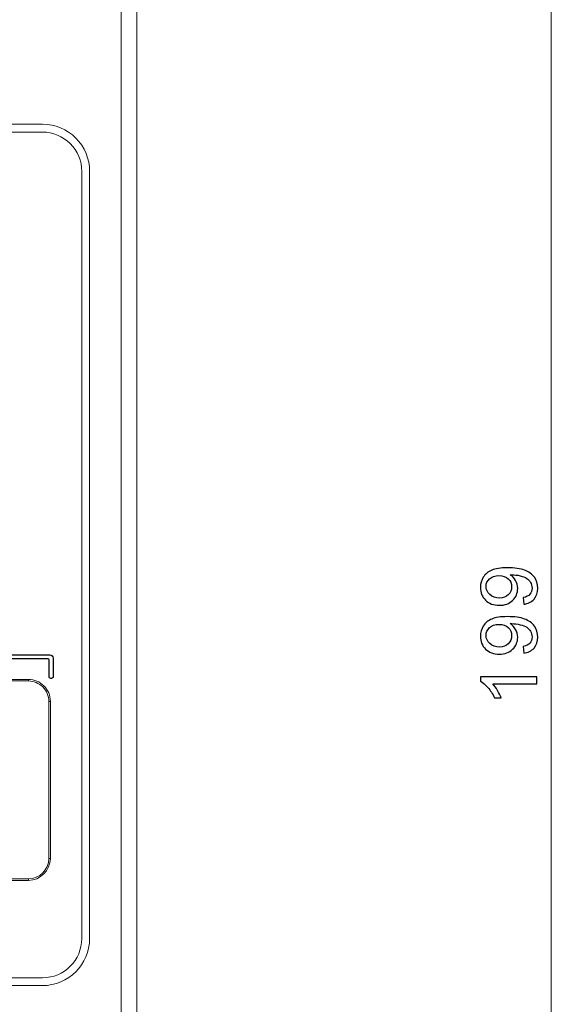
# Model space of a CAD drawing. Header units: millimetres. Extents: x -420 to 420, y -297 to 297.
# Tile 23 of 203: x -266 to -232, y -99 to -37. Entities that reach past the tile are written whole.
import ezdxf

# ---------------------------------------------------------------- set-up
doc = ezdxf.new("R2010")
doc.units = ezdxf.units.MM
doc.header["$MEASUREMENT"] = 0
doc.layers.add('layer 1', color=7, linetype='Continuous')

msp = doc.modelspace()

# ---------------------------------------------------------------- linework, layer by layer
at = {"layer": 'layer 1', "lineweight": 9}
for points in [[(-231.8141, 34.4502), (-231.8141, 34.4502), (-231.8141, -164.5536), (-231.8141, -164.5536)], [(-259.2094, -135.0531), (-259.2094, -135.0531), (-259.2094, 29.9501), (-259.2094, 29.9501)], [(-258.2094, 29.4501), (-258.2094, 29.4501), (-258.2094, -134.553), (-258.2094, -134.553)], [(-319.2105, -43.2013), (-319.2105, -43.2013), (-264.2095, -43.2013), (-264.2095, -43.2013)], [(-319.2105, -43.7013), (-319.2105, -43.7013), (-264.2095, -43.7013), (-264.2095, -43.7013)], [(-261.7094, -95.0523), (-261.7094, -95.0523), (-261.7094, -46.2014), (-261.7094, -46.2014)], [(-261.2094, -95.0523), (-261.2094, -95.0523), (-261.2094, -46.2014), (-261.2094, -46.2014)], [(-318.1105, -78.552), (-318.1105, -78.552), (-265.1095, -78.552), (-265.1095, -78.552)], [(-265.1095, -78.652), (-265.1095, -78.652), (-318.1105, -78.652), (-318.1105, -78.652)], [(-265.1095, -78.552), (-265.1095, -78.552), (-265.1095, -78.652), (-265.1095, -78.652)], [(-263.8095, -89.9522), (-263.8095, -89.9522), (-263.8095, -79.952), (-263.8095, -79.952)], [(-263.8095, -79.952), (-263.8095, -79.952), (-263.7095, -79.952), (-263.7095, -79.952)], [(-263.7095, -79.952), (-263.7095, -79.952), (-263.7095, -89.9522), (-263.7095, -89.9522)], [(-265.1095, -91.2522), (-264.3915, -91.2522), (-263.8095, -90.6702), (-263.8095, -89.9522)], [(-265.1095, -91.3522), (-264.3363, -91.3522), (-263.7095, -90.7254), (-263.7095, -89.9522)], [(-263.8095, -89.9522), (-263.8095, -89.9522), (-263.7095, -89.9522), (-263.7095, -89.9522)], [(-318.1105, -91.2522), (-318.1105, -91.2522), (-265.1095, -91.2522), (-265.1095, -91.2522)], [(-265.1095, -91.3522), (-265.1095, -91.3522), (-318.1105, -91.3522), (-318.1105, -91.3522)], [(-265.1095, -91.2522), (-265.1095, -91.2522), (-265.1095, -91.3522), (-265.1095, -91.3522)], [(-264.2095, -98.0524), (-262.5527, -98.0524), (-261.2094, -96.7091), (-261.2094, -95.0523)], [(-264.2095, -97.5523), (-262.8289, -97.5523), (-261.7094, -96.4329), (-261.7094, -95.0523)], [(-319.2105, -97.5523), (-319.2105, -97.5523), (-264.2095, -97.5523), (-264.2095, -97.5523)], [(-319.2105, -98.0524), (-319.2105, -98.0524), (-264.2095, -98.0524), (-264.2095, -98.0524)]]:
    msp.add_open_spline(points, degree=3, dxfattribs=at)
for points in [[(-261.2094, -46.2014), (-261.2094, -45.4056), (-261.5256, -44.6425), (-262.0883, -44.0799), (-262.0883, -44.0799), (-262.6509, -43.5173), (-263.4139, -43.2013), (-264.2095, -43.2013)], [(-261.7094, -46.2014), (-261.7094, -45.5382), (-261.9729, -44.9023), (-262.4417, -44.4335), (-262.4417, -44.4335), (-262.9107, -43.9647), (-263.5465, -43.7013), (-264.2095, -43.7013)], [(-263.7095, -79.952), (-263.7095, -79.5806), (-263.8571, -79.2246), (-264.1195, -78.962), (-264.1195, -78.962), (-264.3821, -78.6994), (-264.7383, -78.552), (-265.1095, -78.552)], [(-263.8095, -79.952), (-263.8095, -79.6072), (-263.9465, -79.2764), (-264.1903, -79.0326), (-264.1903, -79.0326), (-264.4341, -78.7888), (-264.7647, -78.652), (-265.1095, -78.652)]]:
    msp.add_open_spline(points, degree=3, knots=[0, 0, 0, 0, 0.3333333, 0.3333333, 0.3333333, 0.3333333, 1, 1, 1, 1], dxfattribs=at)
at = {"layer": 'layer 1'}
for points, knots in [([(-233.5707, -73.7681), (-233.5707, -73.7681), (-233.6056, -73.3407), (-233.6056, -73.3407), (-233.6056, -73.3407), (-233.4076, -73.3042), (-233.2645, -73.2347), (-233.1755, -73.132), (-233.1755, -73.132), (-233.0864, -73.0295), (-233.0415, -72.898), (-233.0415, -72.7368), (-233.0415, -72.7368), (-233.0415, -72.5994), (-233.0723, -72.479), (-233.1347, -72.3747), (-233.1347, -72.3747), (-233.1963, -72.2703), (-233.2786, -72.1855), (-233.3826, -72.1203), (-233.3826, -72.1203), (-233.4858, -72.0549), (-233.6256, -71.9998), (-233.8011, -71.9548), (-233.8011, -71.9548), (-233.9767, -71.9099), (-234.1556, -71.8879), (-234.3378, -71.8879), (-234.3378, -71.8879), (-234.3569, -71.8879), (-234.3869, -71.8887), (-234.426, -71.8904), (-234.426, -71.8904), (-234.2862, -71.9795), (-234.1722, -72.1016), (-234.0857, -72.256), (-234.0857, -72.256), (-233.9983, -72.4103), (-233.9551, -72.5782), (-233.9551, -72.758), (-233.9551, -72.758), (-233.9551, -73.0591), (-234.0624, -73.3136), (-234.277, -73.5222), (-234.277, -73.5222), (-234.4909, -73.73), (-234.7737, -73.8343), (-235.1248, -73.8343), (-235.1248, -73.8343), (-235.4876, -73.8343), (-235.7788, -73.7257), (-236.0001, -73.5077), (-236.0001, -73.5077), (-236.2206, -73.2906), (-236.3312, -73.0185), (-236.3312, -72.6902), (-236.3312, -72.6902), (-236.3312, -72.4544), (-236.2688, -72.2381), (-236.1432, -72.0414), (-236.1432, -72.0414), (-236.0184, -71.8455), (-235.8404, -71.697), (-235.6082, -71.5953), (-235.6082, -71.5953), (-235.3769, -71.4935), (-235.0416, -71.4426), (-234.6032, -71.4426), (-234.6032, -71.4426), (-234.1464, -71.4426), (-233.7828, -71.4927), (-233.5124, -71.5936), (-233.5124, -71.5936), (-233.2412, -71.6945), (-233.0357, -71.8455), (-232.8943, -72.0448), (-232.8943, -72.0448), (-232.7528, -72.244), (-232.6821, -72.4773), (-232.6821, -72.7453), (-232.6821, -72.7453), (-232.6821, -73.0303), (-232.7595, -73.2627), (-232.9151, -73.4433), (-232.9151, -73.4433), (-233.0706, -73.6231), (-233.2895, -73.7317), (-233.5707, -73.7681)], [0, 0, 0, 0, 0.0434783, 0.0434783, 0.0434783, 0.0434783, 0.0869565, 0.0869565, 0.0869565, 0.0869565, 0.1304348, 0.1304348, 0.1304348, 0.1304348, 0.173913, 0.173913, 0.173913, 0.173913, 0.2173913, 0.2173913, 0.2173913, 0.2173913, 0.2608696, 0.2608696, 0.2608696, 0.2608696, 0.3043478, 0.3043478, 0.3043478, 0.3043478, 0.3478261, 0.3478261, 0.3478261, 0.3478261, 0.3913043, 0.3913043, 0.3913043, 0.3913043, 0.4347826, 0.4347826, 0.4347826, 0.4347826, 0.4782609, 0.4782609, 0.4782609, 0.4782609, 0.5217391, 0.5217391, 0.5217391, 0.5217391, 0.5652174, 0.5652174, 0.5652174, 0.5652174, 0.6086957, 0.6086957, 0.6086957, 0.6086957, 0.6521739, 0.6521739, 0.6521739, 0.6521739, 0.6956522, 0.6956522, 0.6956522, 0.6956522, 0.7391304, 0.7391304, 0.7391304, 0.7391304, 0.7826087, 0.7826087, 0.7826087, 0.7826087, 0.826087, 0.826087, 0.826087, 0.826087, 0.8695652, 0.8695652, 0.8695652, 0.8695652, 0.9130435, 0.9130435, 0.9130435, 0.9130435, 1, 1, 1, 1]), ([(-235.1473, -71.9413), (-235.3986, -71.9413), (-235.5983, -72.0092), (-235.7455, -72.1449), (-235.7455, -72.1449), (-235.8928, -72.2797), (-235.9668, -72.4442), (-235.9668, -72.6376), (-235.9668, -72.6376), (-235.9668, -72.8377), (-235.8878, -73.0108), (-235.7289, -73.1567), (-235.7289, -73.1567), (-235.57, -73.3034), (-235.3636, -73.3764), (-235.1107, -73.3764), (-235.1107, -73.3764), (-234.8836, -73.3764), (-234.6989, -73.3067), (-234.5574, -73.1685), (-234.5574, -73.1685), (-234.4152, -73.0295), (-234.3444, -72.8564), (-234.3444, -72.6504), (-234.3444, -72.6504), (-234.3444, -72.4434), (-234.4152, -72.2738), (-234.5574, -72.1406), (-234.5574, -72.1406), (-234.6989, -72.0074), (-234.896, -71.9413), (-235.1473, -71.9413)], [0, 0, 0, 0, 0.1111111, 0.1111111, 0.1111111, 0.1111111, 0.2222222, 0.2222222, 0.2222222, 0.2222222, 0.3333333, 0.3333333, 0.3333333, 0.3333333, 0.4444444, 0.4444444, 0.4444444, 0.4444444, 0.5555556, 0.5555556, 0.5555556, 0.5555556, 0.6666667, 0.6666667, 0.6666667, 0.6666667, 0.7777778, 0.7777778, 0.7777778, 0.7777778, 1, 1, 1, 1]), ([(-233.5707, -76.881), (-233.5707, -76.881), (-233.6056, -76.4536), (-233.6056, -76.4536), (-233.6056, -76.4536), (-233.4076, -76.4171), (-233.2645, -76.3476), (-233.1755, -76.245), (-233.1755, -76.245), (-233.0864, -76.1424), (-233.0415, -76.0109), (-233.0415, -75.8497), (-233.0415, -75.8497), (-233.0415, -75.7123), (-233.0723, -75.5919), (-233.1347, -75.4877), (-233.1347, -75.4877), (-233.1963, -75.3833), (-233.2786, -75.2985), (-233.3826, -75.2332), (-233.3826, -75.2332), (-233.4858, -75.1679), (-233.6256, -75.1127), (-233.8011, -75.0678), (-233.8011, -75.0678), (-233.9767, -75.0228), (-234.1556, -75.0008), (-234.3378, -75.0008), (-234.3378, -75.0008), (-234.3569, -75.0008), (-234.3869, -75.0016), (-234.426, -75.0034), (-234.426, -75.0034), (-234.2862, -75.0925), (-234.1722, -75.2146), (-234.0857, -75.3689), (-234.0857, -75.3689), (-233.9983, -75.5232), (-233.9551, -75.6911), (-233.9551, -75.8709), (-233.9551, -75.8709), (-233.9551, -76.1721), (-234.0624, -76.4265), (-234.277, -76.6352), (-234.277, -76.6352), (-234.4909, -76.8429), (-234.7737, -76.9472), (-235.1248, -76.9472), (-235.1248, -76.9472), (-235.4876, -76.9472), (-235.7788, -76.8386), (-236.0001, -76.6207), (-236.0001, -76.6207), (-236.2206, -76.4036), (-236.3312, -76.1314), (-236.3312, -75.8032), (-236.3312, -75.8032), (-236.3312, -75.5674), (-236.2688, -75.3511), (-236.1432, -75.1543), (-236.1432, -75.1543), (-236.0184, -74.9584), (-235.8404, -74.81), (-235.6082, -74.7083), (-235.6082, -74.7083), (-235.3769, -74.6064), (-235.0416, -74.5556), (-234.6032, -74.5556), (-234.6032, -74.5556), (-234.1464, -74.5556), (-233.7828, -74.6056), (-233.5124, -74.7065), (-233.5124, -74.7065), (-233.2412, -74.8074), (-233.0357, -74.9584), (-232.8943, -75.1577), (-232.8943, -75.1577), (-232.7528, -75.357), (-232.6821, -75.5902), (-232.6821, -75.8582), (-232.6821, -75.8582), (-232.6821, -76.1432), (-232.7595, -76.3756), (-232.9151, -76.5563), (-232.9151, -76.5563), (-233.0706, -76.7361), (-233.2895, -76.8446), (-233.5707, -76.881)], [0, 0, 0, 0, 0.0434783, 0.0434783, 0.0434783, 0.0434783, 0.0869565, 0.0869565, 0.0869565, 0.0869565, 0.1304348, 0.1304348, 0.1304348, 0.1304348, 0.173913, 0.173913, 0.173913, 0.173913, 0.2173913, 0.2173913, 0.2173913, 0.2173913, 0.2608696, 0.2608696, 0.2608696, 0.2608696, 0.3043478, 0.3043478, 0.3043478, 0.3043478, 0.3478261, 0.3478261, 0.3478261, 0.3478261, 0.3913043, 0.3913043, 0.3913043, 0.3913043, 0.4347826, 0.4347826, 0.4347826, 0.4347826, 0.4782609, 0.4782609, 0.4782609, 0.4782609, 0.5217391, 0.5217391, 0.5217391, 0.5217391, 0.5652174, 0.5652174, 0.5652174, 0.5652174, 0.6086957, 0.6086957, 0.6086957, 0.6086957, 0.6521739, 0.6521739, 0.6521739, 0.6521739, 0.6956522, 0.6956522, 0.6956522, 0.6956522, 0.7391304, 0.7391304, 0.7391304, 0.7391304, 0.7826087, 0.7826087, 0.7826087, 0.7826087, 0.826087, 0.826087, 0.826087, 0.826087, 0.8695652, 0.8695652, 0.8695652, 0.8695652, 0.9130435, 0.9130435, 0.9130435, 0.9130435, 1, 1, 1, 1]), ([(-235.1473, -75.0542), (-235.3986, -75.0542), (-235.5983, -75.1221), (-235.7455, -75.2578), (-235.7455, -75.2578), (-235.8928, -75.3927), (-235.9668, -75.5572), (-235.9668, -75.7506), (-235.9668, -75.7506), (-235.9668, -75.9507), (-235.8878, -76.1237), (-235.7289, -76.2696), (-235.7289, -76.2696), (-235.57, -76.4163), (-235.3636, -76.4893), (-235.1107, -76.4893), (-235.1107, -76.4893), (-234.8836, -76.4893), (-234.6989, -76.4197), (-234.5574, -76.2814), (-234.5574, -76.2814), (-234.4152, -76.1424), (-234.3444, -75.9693), (-234.3444, -75.7633), (-234.3444, -75.7633), (-234.3444, -75.5564), (-234.4152, -75.3867), (-234.5574, -75.2535), (-234.5574, -75.2535), (-234.6989, -75.1204), (-234.896, -75.0542), (-235.1473, -75.0542)], [0, 0, 0, 0, 0.1111111, 0.1111111, 0.1111111, 0.1111111, 0.2222222, 0.2222222, 0.2222222, 0.2222222, 0.3333333, 0.3333333, 0.3333333, 0.3333333, 0.4444444, 0.4444444, 0.4444444, 0.4444444, 0.5555556, 0.5555556, 0.5555556, 0.5555556, 0.6666667, 0.6666667, 0.6666667, 0.6666667, 0.7777778, 0.7777778, 0.7777778, 0.7777778, 1, 1, 1, 1]), ([(-288.4831, -77.2416), (-288.4831, -77.2416), (-263.8831, -77.2416), (-263.8831, -77.2416), (-263.8831, -77.2416), (-263.8566, -77.2416), (-263.8312, -77.2521), (-263.8124, -77.2708), (-263.8124, -77.2708), (-263.7937, -77.2896), (-263.7831, -77.3151), (-263.7831, -77.3416), (-263.7831, -77.3416), (-263.7831, -77.3416), (-263.7831, -78.3916), (-263.7831, -78.3916), (-263.7831, -78.3916), (-263.7831, -78.4181), (-263.7725, -78.4436), (-263.7537, -78.4623), (-263.7537, -78.4623), (-263.735, -78.4811), (-263.7096, -78.4916), (-263.6831, -78.4916), (-263.6831, -78.4916), (-263.6831, -78.4916), (-263.6331, -78.4916), (-263.6331, -78.4916), (-263.6331, -78.4916), (-263.6066, -78.4916), (-263.5811, -78.481), (-263.5624, -78.4622), (-263.5624, -78.4622), (-263.5436, -78.4435), (-263.5331, -78.4181), (-263.5331, -78.3916), (-263.5331, -78.3916), (-263.5331, -78.3916), (-263.5331, -77.1916), (-263.5331, -77.1916), (-263.5331, -77.1916), (-263.5331, -77.1385), (-263.5543, -77.0876), (-263.5918, -77.0501), (-263.5918, -77.0501), (-263.6294, -77.0126), (-263.68, -76.9916), (-263.7331, -76.9916), (-263.7331, -76.9916), (-263.7331, -76.9916), (-288.4831, -76.9916), (-288.4831, -76.9916), (-288.4831, -76.9916), (-288.5096, -76.9916), (-288.5351, -77.0022), (-288.5538, -77.021), (-288.5538, -77.021), (-288.5726, -77.0397), (-288.5831, -77.0651), (-288.5831, -77.0916), (-288.5831, -77.0916), (-288.5831, -77.0916), (-288.5831, -77.1416), (-288.5831, -77.1416), (-288.5831, -77.1416), (-288.5831, -77.1681), (-288.5725, -77.1936), (-288.5537, -77.2123), (-288.5537, -77.2123), (-288.535, -77.2311), (-288.5096, -77.2416), (-288.4831, -77.2416)], [0, 0, 0, 0, 0.0526316, 0.0526316, 0.0526316, 0.0526316, 0.1052632, 0.1052632, 0.1052632, 0.1052632, 0.1578947, 0.1578947, 0.1578947, 0.1578947, 0.2105263, 0.2105263, 0.2105263, 0.2105263, 0.2631579, 0.2631579, 0.2631579, 0.2631579, 0.3157895, 0.3157895, 0.3157895, 0.3157895, 0.3684211, 0.3684211, 0.3684211, 0.3684211, 0.4210526, 0.4210526, 0.4210526, 0.4210526, 0.4736842, 0.4736842, 0.4736842, 0.4736842, 0.5263158, 0.5263158, 0.5263158, 0.5263158, 0.5789474, 0.5789474, 0.5789474, 0.5789474, 0.6315789, 0.6315789, 0.6315789, 0.6315789, 0.6842105, 0.6842105, 0.6842105, 0.6842105, 0.7368421, 0.7368421, 0.7368421, 0.7368421, 0.7894737, 0.7894737, 0.7894737, 0.7894737, 0.8421053, 0.8421053, 0.8421053, 0.8421053, 0.8947368, 0.8947368, 0.8947368, 0.8947368, 1, 1, 1, 1]), ([(-232.742, -78.3809), (-232.742, -78.3809), (-232.742, -78.8287), (-232.742, -78.8287), (-232.742, -78.8287), (-232.742, -78.8287), (-235.5392, -78.8287), (-235.5392, -78.8287), (-235.5392, -78.8287), (-235.4377, -78.9364), (-235.337, -79.0781), (-235.2363, -79.2528), (-235.2363, -79.2528), (-235.1357, -79.4275), (-235.06, -79.5852), (-235.01, -79.7244), (-235.01, -79.7244), (-235.01, -79.7244), (-235.4344, -79.7244), (-235.4344, -79.7244), (-235.4344, -79.7244), (-235.5492, -79.4741), (-235.6889, -79.2553), (-235.8537, -79.0679), (-235.8537, -79.0679), (-236.0176, -78.8804), (-236.1765, -78.7473), (-236.3312, -78.6693), (-236.3312, -78.6693), (-236.3312, -78.6693), (-236.3312, -78.3809), (-236.3312, -78.3809), (-236.3312, -78.3809), (-236.3312, -78.3809), (-232.742, -78.3809), (-232.742, -78.3809)], [0, 0, 0, 0, 0.1, 0.1, 0.1, 0.1, 0.2, 0.2, 0.2, 0.2, 0.3, 0.3, 0.3, 0.3, 0.4, 0.4, 0.4, 0.4, 0.5, 0.5, 0.5, 0.5, 0.6, 0.6, 0.6, 0.6, 0.7, 0.7, 0.7, 0.7, 0.8, 0.8, 0.8, 0.8, 1, 1, 1, 1])]:
    msp.add_open_spline(points, degree=3, knots=knots, dxfattribs=at)

doc.saveas('drawing.dxf')
